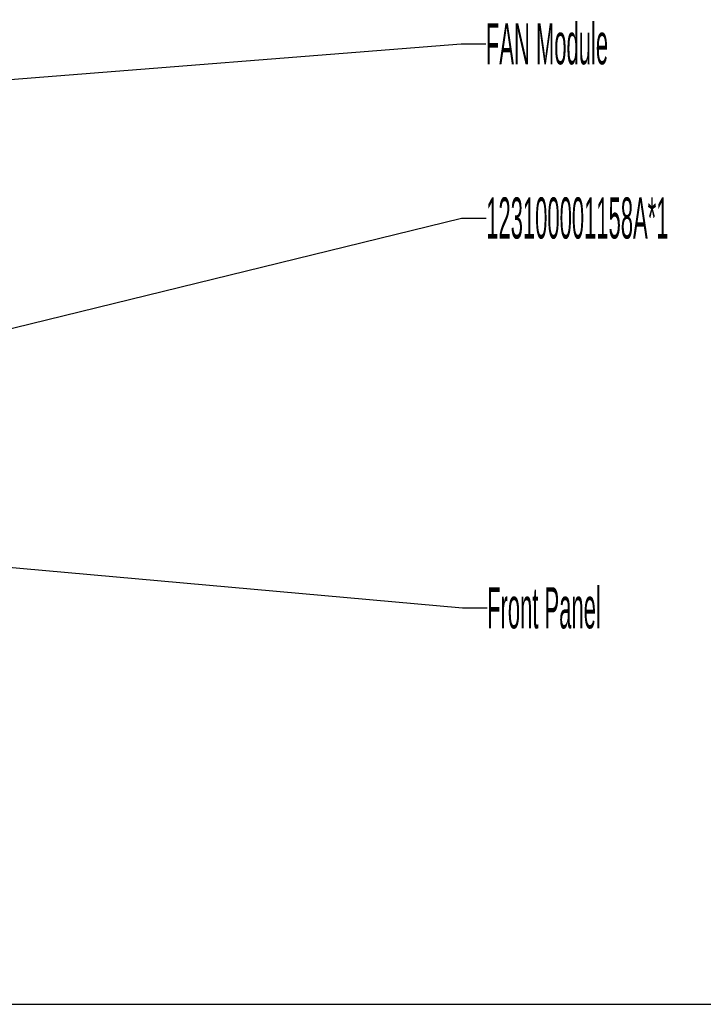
# Model space of a CAD drawing. Extents: x 0 to 1189, y 0 to 841.
# Tile 59 of 256: x 699 to 866, y 0 to 239. Entities that reach past the tile are written whole.
import ezdxf

# ---------------------------------------------------------------- set-up
doc = ezdxf.new("R2010")
doc.units = 0
doc.header["$LTSCALE"] = 65.395
doc.layers.get('0').update_dxf_attribs({"linetype": 'CONTINUOUS'})
doc.styles.get("Standard").update_dxf_attribs({"font": 'txt', "width": 0.4})

msp = doc.modelspace()

# ---------------------------------------------------------------- linework, layer by layer
at = {"color": 2, "linetype": 'Continuous'}
for p, q in [((689.6, 224.28), (806.67, 233.58)), ((806.67, 233.58), (812.67, 233.58)), ((640.43, 150.41), (806.76, 191.21)), ((806.76, 191.21), (812.76, 191.21)), ((594.28, 115.44), (806.97, 96.41)), ((806.97, 96.41), (812.97, 96.41))]:
    msp.add_line(p, q, dxfattribs=at)
at = {"color": 7, "linetype": 'Continuous'}
msp.add_line((0, 0), (1189, 0), dxfattribs=at)

# ---------------------------------------------------------------- texts
at = {"color": 2, "linetype": 'Continuous', "width": 0.4}
for s, p in [('FAN Module', (812.67, 228.58)), ('123100001158A*1', (812.76, 186.21)), ('Front Panel', (812.97, 91.41))]:
    msp.add_text(s, height=10, dxfattribs=at).set_placement(p)

doc.saveas('drawing.dxf')
